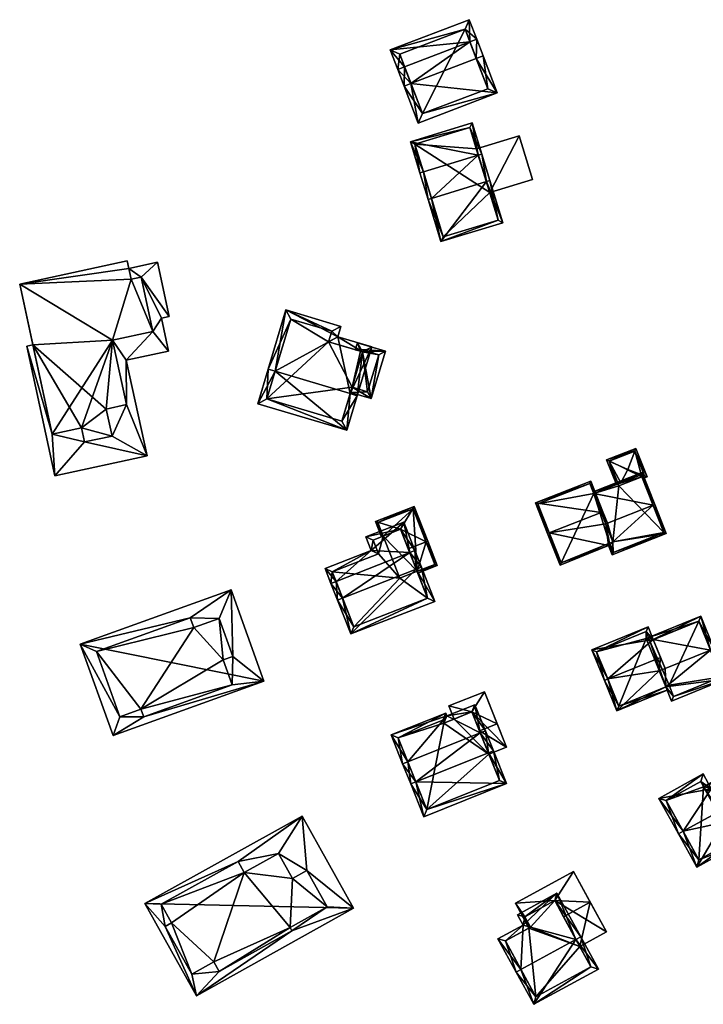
# Model space of a CAD drawing. Header units: inches. Extents: x 2685601 to 2690022, y 1235992 to 1239010.
# Tile 29 of 256: x 2685735 to 2685828, y 1237001 to 1237135. Entities that reach past the tile are written whole.
import ezdxf

# ---------------------------------------------------------------- set-up
doc = ezdxf.new("R2010")
doc.units = ezdxf.units.IN
doc.header["$MEASUREMENT"] = 0
doc.layers.add('Gebaeude Einzelhaus', color=10, linetype='Continuous')

msp = doc.modelspace()

# ---------------------------------------------------------------- meshes
at = {"layer": 'Gebaeude Einzelhaus'}
mesh = msp.add_polyface(dxfattribs=at)
corners = [(2685797.269, 1237129.729, 474.7), (2685800.123, 1237125.05, 470.15), (2685798.204, 1237130.085, 474.7), (2685788.375, 1237126.337, 474.7), (2685789.359, 1237120.946, 470.15), (2685787.44, 1237125.981, 474.7), (2685787.509, 1237128.607, 471.855), (2685786.575, 1237128.251, 471.855), (2685796.404, 1237131.998, 471.855), (2685797.339, 1237132.354, 471.855), (2685796.319, 1237135.029, 470.15), (2685785.555, 1237130.926, 470.15), (2685789.938, 1237122.238, 470.994), (2685798.833, 1237125.629, 470.994), (2685795.74, 1237133.739, 470.745), (2685786.845, 1237130.348, 470.746), (2685798.833, 1237125.629, 462.725), (2685795.74, 1237133.739, 462.725), (2685786.845, 1237130.348, 462.725), (2685789.938, 1237122.238, 462.725)]
mesh.append_faces([[corners[k] for k in face] for face in [(6, 3, 7), (15, 6, 7), (14, 15, 11), (11, 15, 7), (10, 14, 11), (8, 14, 9), (0, 8, 9), (9, 14, 10), (13, 0, 2), (2, 0, 9), (1, 12, 13), (1, 13, 2), (4, 12, 1), (3, 12, 5), (7, 3, 5), (5, 12, 4), (8, 11, 6), (6, 11, 7), (9, 10, 8), (8, 10, 11), (8, 0, 9), (9, 0, 2), (6, 3, 8), (8, 3, 0), (7, 5, 6), (6, 5, 3), (4, 3, 5), (4, 1, 3), (3, 1, 0), (0, 1, 2)]], dxfattribs={"color": 13})
mesh.append_faces([[corners[k] for k in face] for face in [(17, 19, 18), (16, 19, 17), (13, 19, 16), (12, 19, 13), (3, 19, 12), (18, 19, 6), (6, 19, 3), (15, 18, 6), (17, 18, 14), (14, 18, 15), (16, 17, 8), (8, 17, 14), (0, 16, 8), (13, 16, 0)]], dxfattribs={"color": 41})
mesh = msp.add_polyface(dxfattribs=at)
corners = [(2685798.644, 1237112.963, 477.734), (2685792.444, 1237104.815, 472.389), (2685800.878, 1237107.365, 472.365), (2685791.173, 1237110.68, 477.734), (2685790.695, 1237110.534, 477.734), (2685799.123, 1237113.11, 477.734), (2685798.02, 1237116.715, 473.751), (2685797.541, 1237116.569, 473.751), (2685790.07, 1237114.285, 473.751), (2685789.593, 1237114.139, 473.751), (2685796.719, 1237120.971, 471.097), (2685788.291, 1237118.395, 471.097), (2685800.253, 1237107.699, 472.814), (2685792.776, 1237105.438, 472.835), (2685796.386, 1237120.348, 471.394), (2685788.915, 1237118.063, 471.395), (2685797.283, 1237117.415, 468.063), (2685796.386, 1237120.348, 462.287), (2685799.099, 1237111.474, 468.063), (2685800.253, 1237107.699, 462.287), (2685799.099, 1237111.474, 462.287), (2685797.283, 1237117.415, 462.287), (2685788.915, 1237118.063, 462.287), (2685792.776, 1237105.438, 462.287)]
mesh.append_faces([[corners[k] for k in face] for face in [(3, 13, 4), (8, 3, 4), (15, 8, 9), (9, 8, 4), (14, 15, 11), (11, 15, 9), (10, 14, 11), (7, 14, 6), (0, 7, 6), (6, 14, 10), (12, 0, 5), (5, 0, 6), (2, 12, 5), (1, 13, 12), (4, 13, 1), (1, 12, 2), (7, 11, 8), (8, 11, 9), (6, 10, 7), (7, 10, 11), (3, 8, 4), (4, 8, 9), (0, 7, 3), (3, 7, 8), (5, 6, 0), (0, 6, 7), (0, 2, 5), (4, 1, 3), (3, 1, 0), (0, 1, 2)]], dxfattribs={"color": 13})
mesh.append_faces([[corners[k] for k in face] for face in [(20, 22, 21), (21, 22, 17), (19, 23, 20), (20, 23, 22), (12, 23, 19), (12, 13, 23), (8, 13, 3), (8, 23, 13), (8, 22, 23), (8, 15, 22), (15, 14, 22), (22, 14, 17), (17, 16, 21), (18, 19, 20), (18, 12, 19), (16, 7, 18), (18, 7, 12), (12, 7, 0), (17, 14, 16), (16, 14, 7)]], dxfattribs={"color": 41})
mesh = msp.add_polyface(dxfattribs=at)
corners = [(2685799.099, 1237111.474, 468.063), (2685804.906, 1237113.249, 468.063), (2685803.09, 1237119.19, 468.063), (2685797.283, 1237117.415, 468.063), (2685803.09, 1237119.19, 462.287), (2685804.906, 1237113.249, 462.287), (2685797.283, 1237117.415, 462.287), (2685799.099, 1237111.474, 462.287)]
mesh.append_faces([[corners[k] for k in face] for face in [(0, 2, 3), (0, 1, 2)]], dxfattribs={"color": 13})
mesh.append_faces([[corners[k] for k in face] for face in [(5, 7, 4), (4, 7, 6), (7, 5, 0), (0, 5, 1), (4, 6, 2), (2, 6, 3), (2, 1, 4), (4, 1, 5)]], dxfattribs={"color": 41})
mesh = msp.add_polyface(dxfattribs=at)
corners = [(2685743.521, 1237079.391, 477.315), (2685743.935, 1237077.48, 477.315), (2685747.661, 1237078.286, 477.315), (2685746.861, 1237081.974, 477.315), (2685747.72, 1237091.35, 477.315), (2685749.621, 1237082.571, 477.315), (2685750.275, 1237099.654, 477.315), (2685753.218, 1237092.541, 477.315), (2685735.088, 1237099.006, 477.315), (2685739.525, 1237078.526, 477.315), (2685751.614, 1237099.944, 477.315), (2685749.728, 1237102.178, 477.315), (2685752.436, 1237075.574, 475.229), (2685747.661, 1237078.286, 475.229), (2685743.935, 1237077.48, 475.229), (2685749.621, 1237082.571, 475.229), (2685746.861, 1237081.974, 475.229), (2685739.525, 1237078.526, 475.229), (2685743.521, 1237079.391, 475.229), (2685739.889, 1237072.855, 475.229), (2685736.053, 1237090.56, 475.229), (2685736.879, 1237090.739, 475.229), (2685749.609, 1237088.624, 475.229), (2685753.218, 1237092.541, 475.229), (2685755.355, 1237089.869, 475.229), (2685747.72, 1237091.35, 475.229), (2685754.389, 1237094.334, 475.229), (2685751.614, 1237099.944, 475.229), (2685755.461, 1237094.566, 475.229), (2685753.858, 1237101.97, 475.229), (2685749.956, 1237101.125, 475.229), (2685750.275, 1237099.654, 475.229), (2685735.088, 1237099.006, 463.54), (2685749.728, 1237102.178, 463.54), (2685736.879, 1237090.739, 463.54), (2685749.956, 1237101.125, 463.54), (2685743.521, 1237079.391, 463.54), (2685739.525, 1237078.526, 463.54), (2685747.72, 1237091.35, 463.54), (2685746.861, 1237081.974, 463.54), (2685750.275, 1237099.654, 463.54), (2685753.218, 1237092.541, 463.54), (2685751.614, 1237099.944, 463.54), (2685749.621, 1237082.571, 463.54), (2685747.661, 1237078.286, 463.54), (2685743.935, 1237077.48, 463.54), (2685752.436, 1237075.574, 463.54), (2685739.889, 1237072.855, 463.54), (2685749.609, 1237088.624, 463.54), (2685755.355, 1237089.869, 463.54), (2685754.389, 1237094.334, 463.54), (2685755.461, 1237094.566, 463.54), (2685753.858, 1237101.97, 463.54), (2685736.053, 1237090.56, 463.54)]
mesh.append_faces([[corners[k] for k in face] for face in [(27, 30, 31), (27, 29, 30), (27, 28, 29), (23, 26, 27), (27, 26, 28), (23, 24, 26), (15, 22, 25), (25, 22, 23), (23, 22, 24), (15, 12, 22), (19, 17, 20), (20, 17, 21), (12, 14, 19), (19, 14, 17), (17, 14, 18), (16, 13, 15), (15, 13, 12), (12, 13, 14), (8, 6, 11), (6, 7, 10), (0, 4, 9), (9, 4, 8), (8, 4, 6), (6, 4, 7), (0, 3, 4), (4, 3, 5), (0, 2, 3), (0, 1, 2)]], dxfattribs={"color": 13})
mesh.append_faces([[corners[k] for k in face] for face in [(50, 42, 51), (51, 42, 52), (52, 42, 35), (35, 42, 40), (50, 41, 42), (43, 44, 39), (45, 37, 36), (37, 53, 34), (45, 47, 37), (37, 47, 53), (43, 46, 44), (44, 46, 45), (45, 46, 47), (41, 48, 38), (38, 48, 43), (43, 48, 46), (50, 49, 41), (41, 49, 48), (19, 20, 47), (47, 20, 53), (20, 21, 53), (53, 21, 34), (52, 35, 29), (29, 35, 30), (29, 28, 52), (52, 28, 51), (28, 26, 51), (51, 26, 50), (26, 24, 50), (50, 24, 49), (24, 22, 49), (49, 22, 48), (22, 12, 48), (48, 12, 46), (12, 19, 46), (46, 19, 47), (36, 44, 45), (36, 39, 44), (39, 38, 43), (38, 40, 41), (41, 40, 42), (38, 32, 40), (40, 32, 35), (35, 32, 33), (36, 34, 39), (39, 34, 38), (38, 34, 32), (36, 37, 34), (33, 30, 35), (30, 6, 31), (33, 11, 30), (30, 11, 6), (27, 31, 10), (10, 31, 6), (10, 7, 27), (27, 7, 23), (7, 4, 23), (23, 4, 25), (4, 5, 25), (25, 5, 15), (16, 15, 3), (3, 15, 5), (13, 16, 2), (2, 16, 3), (14, 13, 1), (1, 13, 2), (1, 0, 14), (14, 0, 18), (17, 18, 9), (9, 18, 0), (9, 21, 17), (21, 32, 34), (9, 8, 21), (21, 8, 32), (8, 11, 32), (32, 11, 33)]], dxfattribs={"color": 41})
mesh = msp.add_polyface(dxfattribs=at)
corners = [(2685769.888, 1237087.127, 474.319), (2685767.519, 1237082.7, 472.612), (2685779.638, 1237079.074, 472.612), (2685768.93, 1237087.414, 474.319), (2685780.091, 1237084.074, 474.319), (2685781.049, 1237083.788, 474.319), (2685783.036, 1237090.429, 472.446), (2685778.406, 1237091.815, 472.446), (2685771.345, 1237095.481, 472.044), (2685778.833, 1237093.24, 472.044), (2685781.791, 1237089.758, 472.716), (2685778.966, 1237080.319, 472.959), (2685777.588, 1237092.569, 472.314), (2685777.161, 1237091.144, 472.716), (2685772.016, 1237094.236, 472.314), (2685768.764, 1237083.371, 472.959), (2685780.356, 1237084.961, 469.859), (2685778.966, 1237080.319, 462.632), (2685780.356, 1237084.961, 462.632), (2685781.791, 1237089.758, 469.859), (2685781.517, 1237089.84, 469.859), (2685777.161, 1237091.144, 462.632), (2685781.517, 1237089.84, 462.632), (2685777.588, 1237092.569, 462.632), (2685772.016, 1237094.236, 462.632), (2685768.764, 1237083.371, 462.632), (2685781.791, 1237089.758, 462.632)]
mesh.append_faces([[corners[k] for k in face] for face in [(15, 11, 2), (1, 15, 2), (0, 15, 3), (14, 0, 3), (3, 15, 1), (12, 14, 8), (8, 14, 3), (9, 12, 8), (13, 12, 7), (10, 13, 7), (7, 12, 9), (6, 10, 7), (5, 11, 4), (4, 10, 5), (2, 11, 5), (5, 10, 6), (0, 8, 3), (4, 7, 0), (0, 7, 8), (8, 7, 9), (4, 6, 7), (4, 5, 6), (0, 2, 4), (4, 2, 5), (3, 1, 0), (0, 1, 2)]], dxfattribs={"color": 13})
mesh.append_faces([[corners[k] for k in face] for face in [(21, 24, 23), (21, 25, 24), (22, 18, 21), (21, 18, 25), (25, 18, 17), (22, 26, 18), (11, 15, 17), (17, 15, 25), (0, 25, 15), (0, 24, 25), (0, 14, 24), (14, 12, 24), (24, 12, 23), (12, 21, 23), (12, 13, 21), (21, 20, 22), (20, 10, 19), (21, 13, 20), (20, 13, 10), (10, 16, 19), (16, 17, 18), (16, 11, 17), (10, 4, 16), (16, 4, 11)]], dxfattribs={"color": 41})
mesh = msp.add_polyface(dxfattribs=at)
corners = [(2685781.791, 1237089.758, 469.859), (2685784.911, 1237089.868, 469.859), (2685781.085, 1237091.013, 469.86), (2685782.974, 1237083.394, 469.859), (2685781.517, 1237089.84, 469.859), (2685780.798, 1237090.055, 469.859), (2685780.356, 1237084.961, 469.859), (2685780.141, 1237084.242, 469.859), (2685783.978, 1237089.364, 469.859), (2685781.589, 1237090.079, 469.859), (2685782.47, 1237084.328, 469.859), (2685781.589, 1237090.079, 462.632), (2685783.978, 1237089.364, 462.632), (2685781.517, 1237089.84, 462.632), (2685780.356, 1237084.961, 462.632), (2685782.47, 1237084.328, 462.632), (2685781.791, 1237089.758, 462.632)]
mesh.append_faces([[corners[k] for k in face] for face in [(2, 9, 5), (5, 9, 4), (10, 7, 6), (8, 3, 10), (10, 3, 7), (2, 1, 9), (9, 1, 8), (8, 1, 3), (3, 6, 7), (3, 0, 6), (0, 2, 4), (4, 2, 5), (3, 1, 0), (0, 1, 2)]], dxfattribs={"color": 13})
mesh.append_faces([[corners[k] for k in face] for face in [(12, 16, 11), (11, 16, 13), (12, 15, 16), (16, 15, 14), (8, 10, 12), (12, 10, 15), (15, 10, 14), (14, 10, 6), (4, 9, 13), (13, 9, 11), (9, 8, 11), (11, 8, 12)]], dxfattribs={"color": 41})
mesh = msp.add_polyface(dxfattribs=at)
corners = [(2685819, 1237076.599, 467.416), (2685815.025, 1237075.031, 467.416), (2685815.351, 1237074.884, 467.515), (2685818.87, 1237076.248, 467.524), (2685817.933, 1237073.719, 468.301), (2685820.526, 1237072.73, 467.416), (2685820.18, 1237072.862, 467.534), (2685816.353, 1237071.664, 467.416), (2685816.586, 1237071.756, 467.516), (2685816.949, 1237071.899, 467.671), (2685819.726, 1237072.994, 467.671), (2685819.832, 1237072.725, 467.534), (2685819.924, 1237072.493, 467.416), (2685818.859, 1237076.275, 467.513), (2685815.349, 1237074.89, 467.513), (2685820.203, 1237072.871, 467.523), (2685820.203, 1237072.871, 461.393), (2685818.859, 1237076.275, 461.393), (2685815.349, 1237074.89, 461.393), (2685816.586, 1237071.756, 461.393), (2685819.832, 1237072.725, 461.393), (2685816.693, 1237071.486, 461.393)]
mesh.append_faces([[corners[k] for k in face] for face in [(12, 6, 5), (12, 11, 6), (1, 2, 7), (7, 2, 8), (5, 3, 0), (5, 15, 3), (5, 6, 15), (1, 14, 2), (0, 13, 1), (1, 13, 14), (0, 3, 13), (6, 12, 5), (6, 11, 12), (6, 10, 11), (6, 4, 10), (10, 4, 9), (2, 9, 4), (2, 8, 9), (2, 7, 8), (2, 1, 7), (6, 3, 4), (6, 5, 3), (3, 5, 0), (0, 2, 3), (3, 2, 4), (0, 1, 2)]], dxfattribs={"color": 13})
mesh.append_faces([[corners[k] for k in face] for face in [(20, 17, 16), (20, 18, 17), (20, 19, 18), (20, 21, 19), (16, 15, 20), (20, 15, 11), (11, 15, 6), (18, 2, 14), (18, 19, 2), (2, 19, 8), (14, 13, 18), (18, 13, 17), (3, 17, 13), (3, 16, 17), (3, 15, 16)]], dxfattribs={"color": 41})
mesh = msp.add_polyface(dxfattribs=at)
corners = [(2685815.502, 1237063.461, 470.865), (2685815.271, 1237063.367, 470.864), (2685815.778, 1237062.08, 470.26), (2685815.86, 1237063.878, 470.977), (2685823.153, 1237064.989, 470.26), (2685821.354, 1237068.868, 472.124), (2685821.586, 1237068.96, 472.124), (2685815.129, 1237066.414, 472.125), (2685814.896, 1237066.323, 472.125), (2685815.41, 1237063.694, 470.974), (2685813.269, 1237070.448, 470.179), (2685819.868, 1237073.318, 470.07), (2685813.178, 1237070.68, 470.07), (2685822.829, 1237065.13, 470.369), (2685815.919, 1237062.404, 470.369), (2685819.726, 1237072.994, 470.179), (2685819.832, 1237072.725, 467.534), (2685822.829, 1237065.13, 461.393), (2685819.832, 1237072.725, 461.393), (2685819.726, 1237072.994, 467.671), (2685816.949, 1237071.899, 467.671), (2685816.586, 1237071.756, 467.516), (2685813.269, 1237070.448, 461.393), (2685816.586, 1237071.756, 461.393), (2685815.41, 1237063.694, 461.393), (2685815.919, 1237062.404, 461.393), (2685816.693, 1237071.486, 461.393), (2685815.86, 1237063.878, 461.393)]
mesh.append_faces([[corners[k] for k in face] for face in [(6, 15, 11), (11, 15, 12), (12, 15, 10), (6, 5, 15), (14, 1, 0), (14, 2, 1), (13, 4, 14), (14, 4, 2), (5, 6, 13), (13, 6, 4), (5, 10, 7), (7, 10, 8), (6, 11, 5), (5, 11, 10), (10, 11, 12), (0, 3, 9), (3, 7, 8), (3, 5, 7), (3, 4, 5), (5, 4, 6), (0, 2, 3), (3, 2, 4), (0, 1, 2)]], dxfattribs={"color": 13})
mesh.append_faces([[corners[k] for k in face] for face in [(27, 25, 24), (27, 17, 25), (23, 26, 22), (22, 26, 27), (27, 26, 17), (17, 26, 18), (13, 14, 17), (17, 14, 25), (9, 24, 0), (0, 24, 14), (14, 24, 25), (22, 21, 23), (20, 15, 19), (22, 10, 21), (21, 10, 20), (20, 10, 15), (15, 16, 19), (16, 17, 18), (16, 13, 17), (15, 5, 16), (16, 5, 13)]], dxfattribs={"color": 41})
mesh = msp.add_polyface(dxfattribs=at)
corners = [(2685807.215, 1237065.081, 472.851), (2685805.333, 1237069.173, 470.449), (2685806.983, 1237064.99, 472.851), (2685814.286, 1237067.869, 472.851), (2685812.869, 1237072.145, 470.449), (2685814.519, 1237067.961, 472.851), (2685808.684, 1237060.675, 470.825), (2685815.271, 1237063.367, 470.864), (2685815.41, 1237063.694, 470.974), (2685815.502, 1237063.461, 470.865), (2685814.896, 1237066.323, 472.125), (2685815.86, 1237063.878, 470.977), (2685815.129, 1237066.414, 472.125), (2685812.728, 1237071.821, 470.582), (2685805.656, 1237069.031, 470.583), (2685808.824, 1237061.003, 470.936), (2685813.269, 1237070.448, 470.179), (2685812.728, 1237071.821, 461.393), (2685813.269, 1237070.448, 461.393), (2685805.656, 1237069.031, 461.393), (2685808.824, 1237061.003, 461.393), (2685815.41, 1237063.694, 461.393), (2685815.86, 1237063.878, 461.393)]
mesh.append_faces([[corners[k] for k in face] for face in [(15, 2, 0), (15, 6, 2), (15, 7, 6), (15, 8, 7), (7, 8, 9), (5, 10, 3), (5, 12, 10), (1, 14, 2), (2, 14, 0), (4, 13, 1), (1, 13, 14), (4, 5, 13), (13, 5, 3), (0, 10, 3), (3, 10, 5), (5, 10, 12), (10, 8, 11), (0, 7, 10), (10, 7, 8), (8, 7, 9), (0, 6, 7), (0, 2, 6), (4, 3, 5), (4, 1, 3), (3, 1, 0), (0, 1, 2)]], dxfattribs={"color": 13})
mesh.append_faces([[corners[k] for k in face] for face in [(18, 19, 17), (18, 20, 19), (18, 21, 20), (18, 22, 21), (20, 21, 15), (15, 21, 8), (0, 14, 15), (15, 14, 20), (20, 14, 19), (14, 13, 19), (19, 13, 17), (17, 16, 18), (16, 3, 10), (17, 13, 16), (16, 13, 3)]], dxfattribs={"color": 41})
mesh = msp.add_polyface(dxfattribs=at)
corners = [(2685786.961, 1237065.59, 470.155), (2685788.805, 1237068.696, 469.412), (2685783.555, 1237066.64, 469.412), (2685790.431, 1237063.859, 471.119), (2685790.664, 1237063.95, 471.119), (2685784.598, 1237064.664, 470.156), (2685784.365, 1237064.573, 470.156), (2685788.01, 1237062.911, 471.119), (2685791.95, 1237060.663, 469.412), (2685789.207, 1237059.857, 469.533), (2685789.297, 1237059.625, 469.412), (2685791.626, 1237060.804, 469.533), (2685788.664, 1237068.373, 469.496), (2685783.879, 1237066.499, 469.496), (2685791.626, 1237060.804, 462.625), (2685788.664, 1237068.373, 462.625), (2685783.879, 1237066.499, 462.625), (2685784.598, 1237064.664, 462.625), (2685789.207, 1237059.857, 462.625), (2685786.843, 1237058.931, 462.625)]
mesh.append_faces([[corners[k] for k in face] for face in [(1, 13, 2), (2, 13, 6), (6, 13, 5), (4, 12, 1), (1, 12, 13), (4, 3, 12), (8, 11, 4), (4, 11, 3), (8, 10, 11), (11, 10, 9), (8, 9, 10), (8, 3, 9), (9, 3, 7), (8, 4, 3), (3, 0, 7), (0, 2, 5), (5, 2, 6), (4, 1, 3), (3, 1, 0), (0, 1, 2)]], dxfattribs={"color": 13})
mesh.append_faces([[corners[k] for k in face] for face in [(18, 15, 14), (18, 17, 15), (15, 17, 16), (18, 19, 17), (14, 11, 18), (18, 11, 9), (5, 13, 17), (17, 13, 16), (13, 12, 16), (16, 12, 15), (3, 15, 12), (3, 14, 15), (3, 11, 14)]], dxfattribs={"color": 41})
mesh = msp.add_polyface(dxfattribs=at)
corners = [(2685789.095, 1237060.143, 474.532), (2685780.169, 1237051.335, 472.649), (2685791.619, 1237055.755, 472.626), (2685779.063, 1237056.215, 474.532), (2685778.365, 1237055.941, 474.532), (2685789.793, 1237060.416, 474.532), (2685777.475, 1237058.213, 473.394), (2685788.205, 1237062.414, 473.394), (2685778.174, 1237058.487, 473.394), (2685788.904, 1237062.688, 473.394), (2685782.97, 1237062.683, 472.705), (2685787.386, 1237066.563, 472.066), (2685782.24, 1237064.546, 472.066), (2685776.688, 1237060.223, 472.705), (2685780.595, 1237052.304, 472.933), (2685790.645, 1237056.184, 472.913), (2685786.961, 1237065.59, 472.306), (2685783.211, 1237064.121, 472.306), (2685777.66, 1237059.798, 472.944), (2685783.943, 1237062.258, 472.945), (2685789.207, 1237059.857, 469.533), (2685788.01, 1237062.911, 471.119), (2685790.645, 1237056.184, 462.625), (2685789.207, 1237059.857, 462.625), (2685786.961, 1237065.59, 470.155), (2685784.598, 1237064.664, 470.156), (2685783.211, 1237064.121, 462.625), (2685784.598, 1237064.664, 462.625), (2685783.943, 1237062.258, 462.625), (2685777.66, 1237059.798, 462.625), (2685780.595, 1237052.304, 462.625), (2685786.843, 1237058.931, 462.625)]
mesh.append_faces([[corners[k] for k in face] for face in [(18, 8, 6), (13, 18, 6), (19, 18, 10), (17, 19, 10), (10, 18, 13), (16, 17, 12), (12, 17, 10), (11, 16, 12), (7, 16, 9), (9, 16, 11), (0, 7, 5), (15, 0, 5), (5, 7, 9), (2, 15, 5), (1, 14, 15), (1, 15, 2), (3, 14, 4), (8, 3, 4), (6, 8, 4), (4, 14, 1), (8, 13, 6), (7, 10, 8), (8, 10, 13), (9, 11, 7), (7, 11, 10), (10, 11, 12), (7, 0, 9), (9, 0, 5), (6, 3, 8), (8, 3, 7), (7, 3, 0), (6, 4, 3), (0, 2, 5), (4, 1, 3), (3, 1, 0), (0, 1, 2)]], dxfattribs={"color": 13})
mesh.append_faces([[corners[k] for k in face] for face in [(22, 31, 23), (31, 28, 27), (27, 28, 26), (31, 29, 28), (22, 30, 31), (31, 30, 29), (15, 30, 22), (15, 14, 30), (8, 14, 3), (8, 30, 14), (8, 29, 30), (8, 18, 29), (18, 28, 29), (18, 19, 28), (19, 17, 28), (28, 17, 26), (26, 25, 27), (25, 16, 24), (26, 17, 25), (25, 17, 16), (16, 21, 24), (20, 22, 23), (20, 15, 22), (20, 0, 15), (16, 7, 21), (21, 7, 20), (20, 7, 0)]], dxfattribs={"color": 41})
mesh = msp.add_polyface(dxfattribs=at)
corners = [(2685751.974, 1237040.028, 475.657), (2685747.826, 1237037.478, 475.657), (2685768.355, 1237044.863, 475.657), (2685748.74, 1237040.029, 475.657), (2685743.343, 1237049.945, 475.657), (2685764.119, 1237048.245, 475.657), (2685763.871, 1237057.329, 475.657), (2685764.028, 1237044.363, 475.657), (2685758.313, 1237053.499, 475.657), (2685762.25, 1237053.438, 475.657), (2685745.546, 1237048.906, 475.657), (2685758.784, 1237052.191, 475.657), (2685762.801, 1237047.771, 475.657), (2685751.603, 1237041.058, 475.657), (2685762.25, 1237053.438, 477.744), (2685762.801, 1237047.771, 477.744), (2685764.119, 1237048.245, 477.744), (2685758.784, 1237052.191, 477.744), (2685758.313, 1237053.499, 477.744), (2685745.546, 1237048.906, 477.744), (2685751.603, 1237041.058, 477.744), (2685748.74, 1237040.029, 477.744), (2685751.974, 1237040.028, 477.744), (2685764.028, 1237044.363, 477.744), (2685763.871, 1237057.329, 464.205), (2685768.355, 1237044.863, 464.205), (2685743.343, 1237049.945, 464.205), (2685747.826, 1237037.478, 464.205)]
mesh.append_faces([[corners[k] for k in face] for face in [(23, 15, 20), (22, 23, 20), (21, 20, 19), (20, 15, 17), (19, 20, 17), (18, 19, 17), (17, 15, 14), (14, 15, 16), (3, 0, 13), (7, 5, 12), (9, 8, 11), (4, 3, 10), (8, 4, 10), (5, 6, 9), (9, 6, 8), (8, 6, 4), (0, 2, 7), (7, 2, 5), (5, 2, 6), (3, 1, 0), (1, 3, 4), (0, 1, 2)]], dxfattribs={"color": 13})
mesh.append_faces([[corners[k] for k in face] for face in [(24, 25, 26), (26, 25, 27), (2, 1, 25), (25, 1, 27), (1, 4, 27), (27, 4, 26), (4, 6, 26), (26, 6, 24), (6, 2, 24), (24, 2, 25), (16, 12, 5), (16, 15, 12), (15, 7, 12), (15, 23, 7), (23, 0, 7), (23, 22, 0), (22, 13, 0), (22, 20, 13), (20, 3, 13), (20, 21, 3), (21, 10, 3), (21, 19, 10), (19, 8, 10), (19, 18, 8), (18, 11, 8), (18, 17, 11), (17, 9, 11), (17, 14, 9), (14, 5, 9), (14, 16, 5)]], dxfattribs={"color": 41})
mesh = msp.add_polyface(dxfattribs=at)
corners = [(2685821.371, 1237050.546, 469.766), (2685827.845, 1237053.728, 469.536), (2685820.72, 1237050.82, 469.536), (2685829.182, 1237049.129, 471.73), (2685829.645, 1237049.318, 471.73), (2685820.909, 1237050.358, 469.766), (2685822.983, 1237046.599, 471.729), (2685831.325, 1237045.199, 469.789), (2685823.065, 1237044.132, 470.719), (2685823.871, 1237042.156, 469.789), (2685822.19, 1237046.275, 471.73), (2685823.528, 1237044.322, 470.721), (2685824.145, 1237042.808, 470.007), (2685830.674, 1237045.473, 470.007), (2685827.571, 1237053.076, 469.766), (2685815.176, 1237045.182, 472.444), (2685814.713, 1237044.993, 472.444), (2685816.406, 1237040.844, 470.489), (2685823.254, 1237043.669, 470.5), (2685822.364, 1237048.115, 472.444), (2685821.371, 1237050.546, 471.338), (2685820.661, 1237052.284, 470.547), (2685813.011, 1237049.161, 470.547), (2685816.68, 1237041.498, 470.708), (2685820.909, 1237050.358, 471.338), (2685820.388, 1237051.633, 470.757), (2685813.663, 1237048.888, 470.757), (2685823.065, 1237044.132, 461.006), (2685823.528, 1237044.323, 461.006), (2685823.528, 1237044.323, 470.719), (2685824.145, 1237042.808, 461.006), (2685830.674, 1237045.473, 461.006), (2685827.571, 1237053.076, 461.006), (2685820.909, 1237050.358, 461.006), (2685820.72, 1237050.82, 461.006), (2685820.39, 1237050.685, 461.006), (2685820.388, 1237051.633, 461.006), (2685813.663, 1237048.888, 461.006), (2685816.68, 1237041.498, 461.006)]
mesh.append_faces([[corners[k] for k in face] for face in [(21, 26, 22), (22, 26, 16), (16, 26, 15), (20, 25, 21), (21, 25, 26), (20, 24, 25), (18, 23, 8), (23, 16, 15), (18, 17, 23), (23, 17, 16), (20, 15, 19), (20, 22, 15), (15, 22, 16), (20, 21, 22), (15, 10, 19), (19, 10, 6), (15, 17, 10), (10, 17, 8), (8, 17, 18), (15, 16, 17), (2, 0, 5), (4, 14, 1), (1, 14, 2), (2, 14, 0), (4, 3, 14), (7, 13, 4), (4, 13, 3), (8, 12, 9), (9, 12, 7), (7, 12, 13), (8, 11, 12), (8, 6, 10), (8, 3, 6), (9, 7, 8), (8, 7, 3), (3, 7, 4), (3, 0, 6), (0, 2, 5), (4, 1, 3), (3, 1, 0), (0, 1, 2)]], dxfattribs={"color": 13})
mesh.append_faces([[corners[k] for k in face] for face in [(34, 35, 36), (36, 35, 37), (37, 35, 38), (38, 35, 27), (20, 19, 0), (0, 19, 6), (23, 27, 8), (23, 38, 27), (23, 37, 38), (15, 26, 23), (23, 26, 37), (26, 25, 37), (37, 25, 36), (25, 2, 36), (36, 2, 34), (24, 5, 25), (25, 5, 2), (20, 0, 24), (24, 0, 5), (28, 31, 30), (28, 32, 31), (28, 33, 32), (33, 35, 34), (28, 27, 33), (33, 27, 35), (5, 33, 2), (2, 33, 34), (0, 33, 5), (14, 32, 0), (0, 32, 33), (14, 31, 32), (3, 13, 14), (14, 13, 31), (13, 12, 31), (31, 12, 30), (29, 12, 11), (29, 28, 12), (12, 28, 30), (8, 28, 29), (8, 27, 28)]], dxfattribs={"color": 41})
mesh = msp.add_polyface(dxfattribs=at)
corners = [(2685797.706, 1237038.12, 470.356), (2685801.396, 1237035.913, 469.597), (2685800.126, 1237039.088, 470.356), (2685798.976, 1237034.945, 469.597), (2685796.678, 1237040.691, 469.685), (2685798.384, 1237043.445, 469.219), (2685793.538, 1237041.508, 469.219), (2685794.252, 1237039.722, 469.685), (2685793.538, 1237041.508, 462.117), (2685798.384, 1237043.445, 462.117), (2685794.252, 1237039.722, 462.117), (2685801.396, 1237035.913, 462.117), (2685798.976, 1237034.945, 462.117), (2685796.678, 1237040.691, 462.117)]
mesh.append_faces([[corners[k] for k in face] for face in [(2, 4, 0), (4, 6, 7), (2, 5, 4), (4, 5, 6), (3, 1, 0), (0, 1, 2)]], dxfattribs={"color": 13})
mesh.append_faces([[corners[k] for k in face] for face in [(12, 13, 11), (11, 13, 9), (9, 13, 8), (8, 13, 10), (5, 2, 9), (9, 2, 11), (11, 2, 1), (12, 11, 3), (3, 11, 1), (7, 6, 10), (10, 6, 8), (6, 5, 8), (8, 5, 9)]], dxfattribs={"color": 41})
mesh = msp.add_polyface(dxfattribs=at)
corners = [(2685798.913, 1237035.104, 474.022), (2685801.384, 1237030.945, 472.244), (2685799.609, 1237035.383, 474.022), (2685789.035, 1237031.154, 474.022), (2685790.126, 1237026.403, 472.23), (2685788.338, 1237030.875, 474.022), (2685798.51, 1237038.13, 472.885), (2685797.814, 1237037.851, 472.885), (2685787.936, 1237033.9, 472.885), (2685787.239, 1237033.621, 472.885), (2685797.095, 1237041.666, 472.032), (2685793.271, 1237040.138, 472.032), (2685785.664, 1237037.56, 471.936), (2685793.111, 1237040.539, 471.936), (2685790.544, 1237027.38, 472.51), (2685800.41, 1237031.361, 472.522), (2685796.678, 1237040.691, 472.2), (2685792.693, 1237039.564, 472.103), (2685792.853, 1237039.163, 472.2), (2685786.639, 1237037.143, 472.104), (2685794.252, 1237039.722, 469.685), (2685792.853, 1237039.163, 462.117), (2685796.678, 1237040.691, 469.685), (2685794.252, 1237039.722, 462.117), (2685792.693, 1237039.564, 462.117), (2685786.639, 1237037.143, 462.117), (2685790.544, 1237027.38, 462.117), (2685800.41, 1237031.361, 462.117), (2685798.976, 1237034.945, 469.597), (2685797.706, 1237038.12, 470.356), (2685798.976, 1237034.945, 462.117), (2685796.678, 1237040.691, 462.117)]
mesh.append_faces([[corners[k] for k in face] for face in [(3, 14, 5), (8, 3, 5), (19, 8, 9), (9, 8, 5), (12, 19, 9), (17, 19, 13), (13, 19, 12), (18, 17, 11), (16, 18, 11), (11, 17, 13), (10, 16, 11), (0, 7, 6), (6, 7, 16), (6, 16, 10), (15, 0, 2), (2, 0, 6), (14, 15, 1), (1, 15, 2), (5, 14, 4), (4, 14, 1), (8, 12, 9), (7, 11, 8), (8, 11, 12), (12, 11, 13), (6, 10, 7), (7, 10, 11), (3, 9, 5), (3, 8, 9), (2, 7, 0), (0, 7, 3), (3, 7, 8), (2, 6, 7), (4, 3, 5), (4, 1, 3), (3, 1, 0), (0, 1, 2)]], dxfattribs={"color": 13})
mesh.append_faces([[corners[k] for k in face] for face in [(21, 25, 24), (21, 26, 25), (23, 30, 21), (21, 30, 26), (26, 30, 27), (23, 31, 30), (16, 29, 22), (28, 27, 30), (28, 15, 27), (28, 0, 15), (16, 7, 29), (29, 7, 28), (28, 7, 0), (15, 14, 27), (27, 14, 26), (8, 14, 3), (8, 26, 14), (8, 25, 26), (8, 19, 25), (19, 17, 25), (25, 17, 24), (17, 21, 24), (17, 18, 21), (21, 20, 23), (20, 16, 22), (21, 18, 20), (20, 18, 16)]], dxfattribs={"color": 41})
mesh = msp.add_polyface(dxfattribs=at)
corners = [(2685832.657, 1237022.471, 470.269), (2685833.385, 1237021.153, 469.644), (2685839.084, 1237024.299, 469.644), (2685835.954, 1237028.418, 471.769), (2685836.61, 1237028.78, 471.769), (2685832.295, 1237023.127, 470.58), (2685831.595, 1237026.012, 471.769), (2685830.911, 1237025.634, 471.769), (2685829.276, 1237030.213, 469.931), (2685833.929, 1237033.638, 469.644), (2685828.258, 1237030.508, 469.644), (2685828.62, 1237029.851, 469.931), (2685833.679, 1237022.171, 469.955), (2685833.314, 1237022.834, 470.269), (2685832.953, 1237023.49, 470.58), (2685838.065, 1237024.593, 469.955), (2685833.635, 1237032.619, 469.931), (2685829.276, 1237030.213, 471.176), (2685828.156, 1237032.243, 470.276), (2685822.123, 1237028.913, 470.276), (2685825.454, 1237024.428, 472.425), (2685824.798, 1237024.066, 472.425), (2685830.831, 1237027.396, 472.425), (2685827.308, 1237019.52, 470.27), (2685828.62, 1237029.851, 471.176), (2685827.863, 1237031.224, 470.567), (2685823.141, 1237028.619, 470.567), (2685827.601, 1237020.539, 470.581), (2685832.295, 1237023.127, 461.201), (2685832.953, 1237023.49, 461.201), (2685833.313, 1237022.835, 461.201), (2685833.679, 1237022.171, 461.201), (2685838.065, 1237024.593, 461.201), (2685833.635, 1237032.619, 461.201), (2685828.62, 1237029.851, 461.201), (2685828.258, 1237030.508, 461.201), (2685828.23, 1237030.493, 461.201), (2685827.863, 1237031.224, 461.201), (2685823.141, 1237028.619, 461.201), (2685827.601, 1237020.539, 461.201)]
mesh.append_faces([[corners[k] for k in face] for face in [(0, 27, 5), (27, 21, 20), (0, 23, 27), (27, 23, 21), (18, 26, 19), (19, 26, 21), (21, 26, 20), (17, 25, 18), (18, 25, 26), (17, 24, 25), (20, 7, 22), (22, 7, 6), (20, 23, 7), (7, 23, 5), (5, 23, 0), (20, 21, 23), (17, 20, 22), (17, 19, 20), (20, 19, 21), (17, 18, 19), (10, 8, 11), (4, 16, 9), (9, 16, 10), (10, 16, 8), (4, 3, 16), (2, 15, 4), (4, 15, 3), (2, 12, 15), (13, 5, 14), (12, 0, 13), (13, 0, 5), (2, 1, 12), (12, 1, 0), (3, 8, 6), (8, 10, 11), (4, 9, 3), (3, 9, 8), (8, 9, 10), (5, 6, 7), (5, 3, 6), (0, 2, 5), (5, 2, 3), (3, 2, 4), (0, 1, 2)]], dxfattribs={"color": 13})
mesh.append_faces([[corners[k] for k in face] for face in [(35, 36, 37), (37, 36, 38), (38, 36, 39), (39, 36, 28), (17, 22, 8), (8, 22, 6), (27, 39, 5), (5, 39, 28), (20, 39, 27), (20, 38, 39), (20, 26, 38), (26, 25, 38), (38, 25, 37), (25, 10, 37), (37, 10, 35), (24, 11, 25), (25, 11, 10), (17, 8, 24), (24, 8, 11), (30, 32, 31), (34, 36, 35), (34, 28, 36), (30, 29, 32), (32, 29, 33), (33, 29, 34), (34, 29, 28), (11, 34, 10), (10, 34, 35), (8, 34, 11), (16, 33, 8), (8, 33, 34), (3, 33, 16), (3, 32, 33), (3, 15, 32), (15, 12, 32), (32, 12, 31), (29, 13, 14), (13, 29, 30), (31, 12, 30), (30, 12, 13), (5, 29, 14), (5, 28, 29)]], dxfattribs={"color": 41})
mesh = msp.add_polyface(dxfattribs=at)
corners = [(2685754.916, 1237011.449, 476.366), (2685752.151, 1237014.59, 476.366), (2685759.153, 1237002.02, 476.366), (2685764.825, 1237020.323, 476.366), (2685773.548, 1237026.508, 476.366), (2685754.351, 1237014.489, 476.366), (2685772.159, 1237010.851, 476.366), (2685780.549, 1237013.936, 476.366), (2685762.249, 1237005.331, 476.366), (2685758.536, 1237004.949, 476.366), (2685774.198, 1237019.07, 476.366), (2685776.951, 1237014.126, 476.366), (2685770.313, 1237021.413, 476.366), (2685765.66, 1237018.821, 476.366), (2685772.228, 1237017.973, 476.366), (2685771.901, 1237011.314, 476.366), (2685761.533, 1237006.618, 476.366), (2685755.778, 1237011.929, 476.366), (2685771.901, 1237011.314, 478.83), (2685762.249, 1237005.331, 478.83), (2685772.159, 1237010.851, 478.83), (2685776.951, 1237014.126, 478.83), (2685772.228, 1237017.973, 478.83), (2685765.66, 1237018.821, 478.83), (2685761.533, 1237006.618, 478.83), (2685774.198, 1237019.07, 478.83), (2685770.313, 1237021.413, 478.83), (2685764.825, 1237020.323, 478.83), (2685754.351, 1237014.489, 478.83), (2685755.778, 1237011.929, 478.83), (2685754.916, 1237011.449, 478.83), (2685758.536, 1237004.949, 478.83), (2685773.548, 1237026.508, 465.781), (2685780.549, 1237013.936, 465.781), (2685752.151, 1237014.59, 465.781), (2685759.153, 1237002.02, 465.781)]
mesh.append_faces([[corners[k] for k in face] for face in [(31, 24, 29), (30, 31, 29), (29, 24, 23), (28, 29, 23), (27, 28, 23), (26, 23, 22), (25, 22, 21), (24, 19, 18), (23, 24, 18), (22, 23, 18), (21, 22, 18), (18, 19, 20), (5, 0, 17), (9, 8, 16), (6, 11, 15), (10, 12, 14), (12, 3, 13), (10, 4, 12), (12, 4, 3), (6, 7, 11), (11, 7, 10), (10, 7, 4), (0, 2, 9), (9, 2, 8), (8, 2, 6), (6, 2, 7), (5, 1, 0), (1, 5, 3), (1, 3, 4), (0, 1, 2)]], dxfattribs={"color": 13})
mesh.append_faces([[corners[k] for k in face] for face in [(34, 33, 35), (34, 32, 33), (7, 2, 33), (33, 2, 35), (2, 1, 35), (35, 1, 34), (1, 4, 34), (34, 4, 32), (4, 7, 32), (32, 7, 33), (20, 8, 6), (20, 19, 8), (19, 16, 8), (19, 24, 16), (24, 9, 16), (24, 31, 9), (31, 0, 9), (31, 30, 0), (30, 17, 0), (30, 29, 17), (29, 5, 17), (29, 28, 5), (28, 3, 5), (28, 27, 3), (27, 13, 3), (27, 23, 13), (23, 12, 13), (23, 26, 12), (26, 14, 12), (26, 22, 14), (22, 10, 14), (22, 25, 10), (25, 11, 10), (25, 21, 11), (21, 15, 11), (21, 18, 15), (18, 6, 15), (18, 20, 6)]], dxfattribs={"color": 41})
mesh = msp.add_polyface(dxfattribs=at)
corners = [(2685811.368, 1237008.722, 467.997), (2685812.8, 1237014.758, 469.515), (2685809.159, 1237012.772, 469.515), (2685815.01, 1237010.708, 467.997), (2685807.955, 1237014.98, 468.518), (2685810.511, 1237018.955, 467.62), (2685802.589, 1237014.634, 467.62), (2685803.884, 1237012.759, 468.518), (2685804.448, 1237011.224, 469.159), (2685804.659, 1237011.339, 469.159), (2685802.589, 1237014.634, 462.347), (2685810.511, 1237018.955, 462.347), (2685804.448, 1237011.224, 462.347), (2685811.368, 1237008.722, 462.347), (2685815.01, 1237010.708, 462.347), (2685807.955, 1237014.98, 462.347), (2685803.884, 1237012.759, 462.347), (2685804.659, 1237011.339, 462.347)]
mesh.append_faces([[corners[k] for k in face] for face in [(1, 4, 2), (7, 8, 9), (4, 6, 7), (7, 6, 8), (1, 5, 4), (4, 5, 6), (3, 1, 0), (0, 1, 2)]], dxfattribs={"color": 13})
mesh.append_faces([[corners[k] for k in face] for face in [(10, 16, 12), (12, 16, 17), (13, 15, 14), (14, 15, 11), (11, 15, 10), (10, 15, 16), (5, 1, 11), (11, 1, 14), (14, 1, 3), (14, 3, 13), (13, 3, 0), (10, 12, 6), (6, 12, 8), (6, 5, 10), (10, 5, 11)]], dxfattribs={"color": 41})
mesh = msp.add_polyface(dxfattribs=at)
corners = [(2685810.845, 1237009.682, 474.066), (2685805.096, 1237000.848, 471.79), (2685813.899, 1237005.649, 471.79), (2685803.359, 1237005.599, 474.066), (2685802.7, 1237005.24, 474.066), (2685811.503, 1237010.041, 474.066), (2685803.641, 1237011.638, 471.9), (2685808.254, 1237015.998, 471.221), (2685802.866, 1237013.058, 471.221), (2685800.228, 1237009.775, 471.9), (2685812.881, 1237005.948, 472.131), (2685807.955, 1237014.98, 471.536), (2685803.884, 1237012.759, 471.536), (2685801.245, 1237009.476, 472.214), (2685804.659, 1237011.339, 472.214), (2685805.395, 1237001.865, 472.131), (2685811.368, 1237008.722, 467.997), (2685809.159, 1237012.772, 469.515), (2685812.881, 1237005.948, 462.347), (2685811.368, 1237008.722, 462.347), (2685807.955, 1237014.98, 468.518), (2685803.884, 1237012.759, 468.518), (2685804.659, 1237011.339, 469.159), (2685804.448, 1237011.224, 469.159), (2685801.245, 1237009.476, 462.347), (2685804.448, 1237011.224, 462.347), (2685805.395, 1237001.865, 462.347), (2685804.659, 1237011.339, 462.347), (2685807.955, 1237014.98, 462.347), (2685803.884, 1237012.759, 462.347)]
mesh.append_faces([[corners[k] for k in face] for face in [(1, 15, 10), (3, 15, 4), (13, 3, 4), (4, 15, 1), (9, 13, 4), (14, 13, 6), (12, 14, 6), (6, 13, 9), (8, 12, 6), (11, 12, 7), (7, 12, 8), (0, 11, 5), (10, 0, 5), (5, 11, 7), (1, 10, 2), (2, 10, 5), (3, 9, 4), (0, 6, 3), (3, 6, 9), (5, 7, 0), (0, 7, 6), (6, 7, 8), (0, 2, 5), (4, 1, 3), (3, 1, 0), (0, 1, 2)]], dxfattribs={"color": 13})
mesh.append_faces([[corners[k] for k in face] for face in [(19, 27, 28), (28, 27, 29), (19, 25, 27), (18, 26, 19), (19, 26, 25), (25, 26, 24), (10, 15, 18), (18, 15, 26), (15, 24, 26), (3, 13, 15), (15, 13, 24), (24, 23, 25), (23, 14, 22), (24, 13, 23), (23, 13, 14), (22, 12, 21), (22, 14, 12), (12, 11, 21), (21, 11, 20), (11, 17, 20), (16, 18, 19), (16, 10, 18), (11, 0, 17), (17, 0, 16), (16, 0, 10)]], dxfattribs={"color": 41})

doc.saveas('drawing.dxf')
